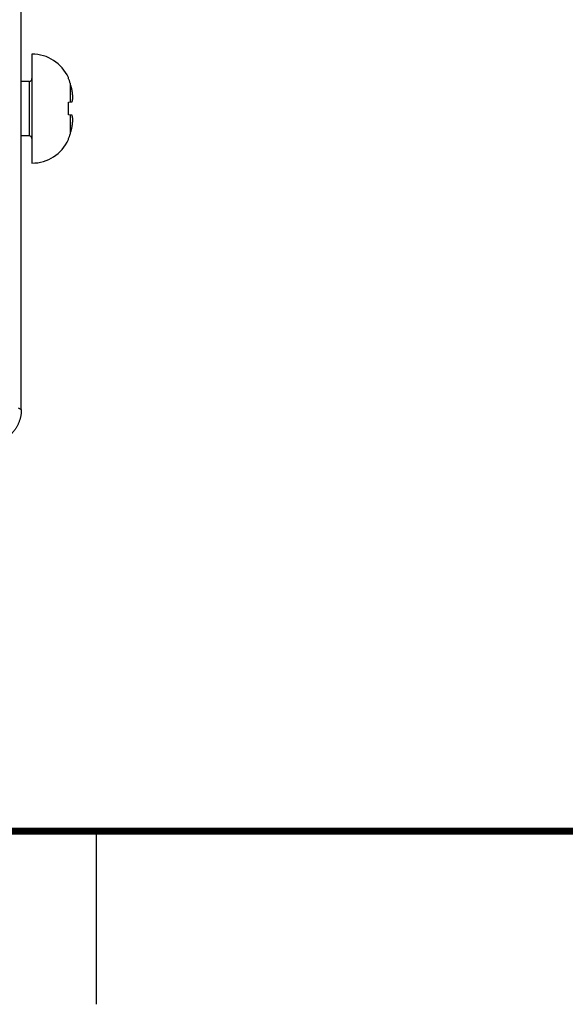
# Model space of a CAD drawing. Header units: inches. Extents: x 0 to 34, y 0 to 22.
# Tile 10 of 105: x 21 to 22.6, y 0 to 2.8. Entities that reach past the tile are written whole.
import ezdxf

# ---------------------------------------------------------------- set-up
doc = ezdxf.new("R2010")
doc.units = ezdxf.units.IN
doc.header["$LTSCALE"] = 1.87
doc.header["$MEASUREMENT"] = 0
doc.layers.get('0').update_dxf_attribs({"linetype": 'CONTINUOUS'})

msp = doc.modelspace()

# ---------------------------------------------------------------- linework, layer by layer
at = {"color": 7, "linetype": 'CONTINUOUS'}
for p, q in [((21.0332, 1.7187), (21.0332, 4.9582)), ((21.0639, 2.746), (21.0639, 2.431)), ((21.1691, 2.6764), (21.1691, 2.6782)), ((21.056, 2.6672), (21.0332, 2.6672)), ((21.056, 2.6672), (21.056, 2.5097)), ((21.1743, 2.6624), (21.1743, 2.6073)), ((21.1691, 2.6067), (21.1799, 2.6079)), ((21.1691, 2.5702), (21.1691, 2.6067)), ((21.1799, 2.5691), (21.1691, 2.5702)), ((21.1743, 2.5697), (21.1743, 2.5145)), ((21.056, 2.5097), (21.0332, 2.5097)), ((21.1691, 2.4987), (21.1691, 2.5006)), ((21.024, 1.7233), (21.0332, 1.7187))]:
    msp.add_line(p, q, dxfattribs=at)
at = {"color": 2, "linetype": 'CONTINUOUS'}
msp.add_line((21.25, 0), (21.25, 0.5), dxfattribs=at)
at = {"color": 7, "linetype": 'CONTINUOUS', "const_width": 0.02}
msp.add_lwpolyline([(0.5, 0.5), (33.5, 0.5)], dxfattribs=at)
at = {"color": 7, "linetype": 'CONTINUOUS'}
for centre, radius, start, end in [((21.0639, 2.6303), 0.1157, 24.4945, 90), ((21.056, 2.6751), 0.00787, 270, 360), ((21.056, 2.5019), 0.00787, 360, 90), ((21.0639, 2.5467), 0.1157, 270, 335.5054)]:
    msp.add_arc(centre, radius, start, end, dxfattribs=at)
for points, knots in [([(21.1743, 2.6624), (21.1739, 2.6636), (21.1732, 2.666), (21.1719, 2.6695), (21.1706, 2.673), (21.1696, 2.6752), (21.1691, 2.6764)], [0, 0, 0, 0, 0.251125, 0.501422, 0.751007, 1, 1, 1, 1]), ([(21.1799, 2.6402), (21.1797, 2.6411), (21.1793, 2.6431), (21.1786, 2.6462), (21.1778, 2.6497), (21.1768, 2.6535), (21.1756, 2.6578), (21.1748, 2.6608), (21.1743, 2.6624)], [0, 0, 0, 0, 0.126907, 0.265258, 0.418397, 0.589673, 0.782426, 1, 1, 1, 1]), ([(21.1821, 2.6199), (21.182, 2.6204), (21.182, 2.6215), (21.1819, 2.6232), (21.1817, 2.6249), (21.1816, 2.6265), (21.1814, 2.6282), (21.1813, 2.6298), (21.1811, 2.6315), (21.1809, 2.6332), (21.1807, 2.6349), (21.1804, 2.6366), (21.1802, 2.6384), (21.18, 2.6396), (21.1799, 2.6402)], [0, 0, 0, 0, 0.081989, 0.163614, 0.245014, 0.326334, 0.407726, 0.489398, 0.571577, 0.654521, 0.738503, 0.82385, 0.910901, 1, 1, 1, 1]), ([(21.1799, 2.6079), (21.18, 2.6082), (21.1802, 2.609), (21.1804, 2.61), (21.1807, 2.611), (21.1809, 2.612), (21.1811, 2.613), (21.1813, 2.614), (21.1814, 2.615), (21.1816, 2.616), (21.1817, 2.617), (21.1819, 2.6179), (21.182, 2.6189), (21.182, 2.6195), (21.1821, 2.6199)], [0, 0, 0, 0, 0.090935, 0.179396, 0.265765, 0.350414, 0.433701, 0.515921, 0.597349, 0.678225, 0.758771, 0.839148, 0.91951, 1, 1, 1, 1]), ([(21.1821, 2.5571), (21.182, 2.5574), (21.182, 2.5581), (21.1819, 2.559), (21.1817, 2.56), (21.1816, 2.561), (21.1814, 2.562), (21.1813, 2.5629), (21.1811, 2.5639), (21.1809, 2.5649), (21.1807, 2.5659), (21.1804, 2.567), (21.1802, 2.568), (21.18, 2.5687), (21.1799, 2.5691)], [0, 0, 0, 0, 0.080511, 0.160889, 0.241281, 0.321839, 0.402723, 0.484156, 0.566376, 0.649659, 0.7343, 0.820653, 0.909092, 1, 1, 1, 1]), ([(21.1743, 2.5145), (21.1748, 2.5161), (21.1756, 2.5191), (21.1768, 2.5234), (21.1778, 2.5273), (21.1786, 2.5307), (21.1793, 2.5339), (21.1797, 2.5358), (21.1799, 2.5368)], [0, 0, 0, 0, 0.217396, 0.410499, 0.58231, 0.735828, 0.874057, 1, 1, 1, 1]), ([(21.1799, 2.5368), (21.18, 2.5374), (21.1802, 2.5386), (21.1804, 2.5403), (21.1807, 2.5421), (21.1809, 2.5438), (21.1811, 2.5454), (21.1813, 2.5471), (21.1814, 2.5488), (21.1816, 2.5504), (21.1817, 2.5521), (21.1819, 2.5537), (21.182, 2.5554), (21.182, 2.5565), (21.1821, 2.5571)], [0, 0, 0, 0, 0.089125, 0.176197, 0.26156, 0.345551, 0.428499, 0.510678, 0.592346, 0.673729, 0.755037, 0.836423, 0.918031, 1, 1, 1, 1]), ([(21.1691, 2.5006), (21.1696, 2.5017), (21.1706, 2.504), (21.1719, 2.5075), (21.1732, 2.511), (21.1739, 2.5133), (21.1743, 2.5145)], [0, 0, 0, 0, 0.248993, 0.498578, 0.748875, 1, 1, 1, 1]), ([(21.0332, 1.7187), (21.0332, 1.7174), (21.0332, 1.7149), (21.0329, 1.7111), (21.0326, 1.7073), (21.0321, 1.7035), (21.0314, 1.6997), (21.0306, 1.6959), (21.0297, 1.6922), (21.0286, 1.6886), (21.0274, 1.6849), (21.026, 1.6813), (21.0245, 1.6778), (21.0229, 1.6743), (21.0211, 1.6709), (21.0192, 1.6676), (21.0172, 1.6644), (21.015, 1.6612), (21.0128, 1.6581), (21.0104, 1.6551), (21.0079, 1.6522), (21.0053, 1.6494), (21.0026, 1.6467), (20.9998, 1.644), (20.9969, 1.6416), (20.9938, 1.6392), (20.9908, 1.6369), (20.9876, 1.6348), (20.9843, 1.6327), (20.9811, 1.6309), (20.979, 1.6298), (20.9779, 1.6293)], [0, 0, 0, 0, 0.034397, 0.068968, 0.103545, 0.138161, 0.172786, 0.207401, 0.242019, 0.276625, 0.311242, 0.345861, 0.380471, 0.415092, 0.449704, 0.484321, 0.518942, 0.553553, 0.588177, 0.622793, 0.657411, 0.692035, 0.726648, 0.761273, 0.795894, 0.830513, 0.865141, 0.899754, 0.934371, 0.968989, 1, 1, 1, 1])]:
    msp.add_open_spline(points, degree=3, knots=knots, dxfattribs=at)

doc.saveas('drawing.dxf')
